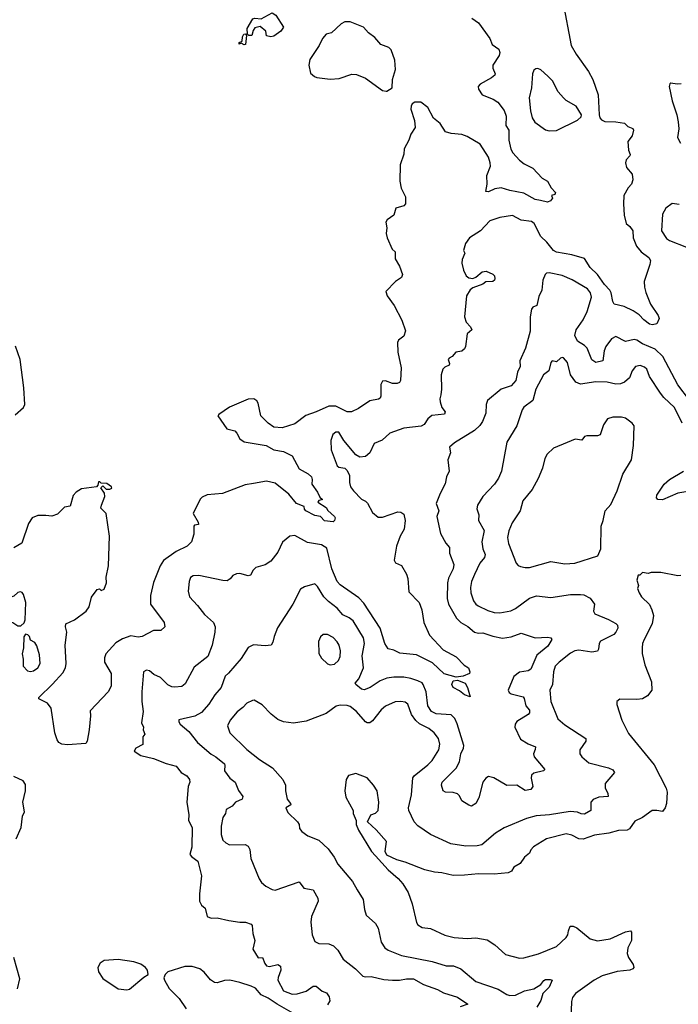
# Model space of a CAD drawing. Extents: x 1863118 to 1989590, y 394482 to 532474.
# Tile 127 of 215: x 1922357 to 1927018, y 520955 to 527917. Entities that reach past the tile are written whole.
import ezdxf

# ---------------------------------------------------------------- set-up
doc = ezdxf.new("R2010")
doc.units = 0

msp = doc.modelspace()

# ---------------------------------------------------------------- linework, layer by layer
at = {"layer": '0CON20XD'}
for points in [[(1926200, 528045), (1926260, 527735), (1926295, 527674), (1926381.5, 527551.5), (1926413.7, 527493.7), (1926451.4, 527385), (1926457.5, 527245), (1926463.2, 527223.2), (1926475, 527208.8), (1926498.3, 527198.3), (1926575, 527195.6), (1926637.5, 527185), (1926661.7, 527161.7), (1926695, 527148.8), (1926702, 527135), (1926692.5, 527095), (1926661.9, 527055), (1926665.6, 526995), (1926678.1, 526965), (1926675.7, 526955), (1926648.1, 526925), (1926644.4, 526904.4), (1926651.3, 526871.3), (1926690.8, 526825), (1926697.1, 526785), (1926685.7, 526755), (1926662, 526728), (1926633.1, 526675), (1926628.9, 526615), (1926634.4, 526535), (1926648.6, 526475), (1926675.6, 526455), (1926697.1, 526425), (1926699.4, 526375), (1926721.9, 526315), (1926755, 526275.8), (1926808.8, 526235), (1926820, 526215), (1926816, 526185), (1926776.7, 526065), (1926777.8, 526025), (1926787.1, 525987.1), (1926821.2, 525905), (1926875.8, 525825), (1926883.3, 525805), (1926865, 525767.5), (1926835, 525758.8), (1926815, 525764.3), (1926775, 525794), (1926740.9, 525830.9), (1926698.3, 525858.3), (1926635, 525888.5), (1926565, 525906.2), (1926553.5, 525923.5), (1926543.8, 525985), (1926533.8, 526003.8), (1926495, 526045.4), (1926445, 526116.2), (1926394.6, 526165), (1926355, 526227.9), (1926265, 526255.4), (1926156.6, 526273.4), (1926134.4, 526285), (1926088.6, 526345), (1926045, 526384.3), (1925997.9, 526475), (1925980, 526490), (1925905, 526498.8), (1925845, 526532.1), (1925755, 526518.8), (1925684.6, 526495.4), (1925618, 526425), (1925541.2, 526375), (1925512.5, 526335), (1925497.5, 526285), (1925507.5, 526265), (1925489.5, 526220.5), (1925486, 526195), (1925497.1, 526145), (1925516, 526105), (1925535, 526090.8), (1925565, 526087.1), (1925585, 526095.8), (1925630, 526135), (1925658.8, 526138.8), (1925705, 526118.8), (1925716.2, 526105), (1925720, 526085), (1925717.5, 526075), (1925705, 526066.7), (1925656.1, 526063.9), (1925634.2, 526045.8), (1925565, 526021.2), (1925544.2, 526005.8), (1925518.8, 525965), (1925503.8, 525815), (1925517.3, 525777.3), (1925548, 525745), (1925556.2, 525725), (1925524, 525695), (1925512.5, 525605), (1925505, 525588.8), (1925485, 525574.3), (1925443.3, 525565), (1925416.7, 525535), (1925396.1, 525523.9), (1925390, 525515), (1925400, 525485), (1925396.7, 525475), (1925365, 525460.8), (1925350.8, 525445), (1925340.8, 525405), (1925343.1, 525305), (1925336.6, 525263.4), (1925330, 525235), (1925332.2, 525215), (1925345.5, 525175.5), (1925368, 525145), (1925362.3, 525127.7), (1925272.8, 525117.2), (1925245.8, 525095), (1925219.2, 525055), (1925197.2, 525042.8), (1925075, 525027.9), (1924977, 524993), (1924923.3, 524945), (1924865, 524920), (1924834.3, 524855), (1924805, 524828.9), (1924765, 524823.5), (1924735, 524840.6), (1924651.5, 524941.5), (1924615, 525000), (1924595, 525001.2), (1924574, 524985), (1924558.3, 524941.7), (1924562.5, 524875), (1924605, 524763.3), (1924615, 524752), (1924657.5, 524745), (1924675, 524730), (1924691.4, 524695), (1924691.4, 524645), (1924699.4, 524615), (1924718.6, 524585), (1924775, 524527.1), (1924805, 524513.1), (1924819.1, 524499.1), (1924855, 524432), (1924895, 524399.2), (1924925, 524398.6), (1925033, 524437), (1925055, 524434.2), (1925075, 524420), (1925085.6, 524375), (1925077.1, 524315), (1925048.8, 524265), (1925024.3, 524195), (1925007.5, 524095), (1925017, 524077), (1925058.3, 524058.3), (1925095.6, 523995.6), (1925104.2, 523965), (1925111.3, 523871.3), (1925185, 523796.7), (1925202.2, 523745), (1925216.9, 523655), (1925257.1, 523565), (1925355, 523461.9), (1925445, 523411.4), (1925502.3, 523352.3), (1925532.5, 523335), (1925542.5, 523305), (1925540, 523295), (1925495, 523276), (1925445, 523268), (1925361.5, 523291.5), (1925278.5, 523368.5), (1925165, 523425.4), (1925048.3, 523438.3), (1925005, 523457.8), (1924965, 523467.5), (1924942.1, 523505), (1924907.7, 523615), (1924792, 523792), (1924758, 523828), (1924625, 523921.2), (1924604.4, 523944.4), (1924565.3, 524035), (1924530.2, 524180.2), (1924493.1, 524203.1), (1924395, 524219.6), (1924305, 524268.9), (1924270, 524265)], [(1924135, 527796.7), (1924103.9, 527803.9), (1924100, 527835), (1924058, 527868), (1924021.3, 527858.7), (1924008.9, 527841.1), (1924000, 527805), (1923980, 527805), (1923970, 527815), (1923968, 527855), (1924006.4, 527923.6), (1924021.2, 527928.8), (1924066.4, 527923.6), (1924145, 527966), (1924169.4, 527949.4), (1924223.3, 527865), (1924205, 527836.7), (1924155, 527801.2), (1924135, 527796.7)], [(1925557.6, 527927.6), (1925605, 527896), (1925684.2, 527785), (1925700.6, 527740.6), (1925747.9, 527707.9), (1925755.6, 527685), (1925751.1, 527665), (1925706, 527595), (1925706, 527575), (1925721.2, 527535), (1925718.8, 527525), (1925696.7, 527505), (1925615, 527461.2), (1925602, 527445), (1925602.9, 527425), (1925628.8, 527385), (1925706.7, 527355), (1925742, 527335), (1925786.7, 527275), (1925798.9, 527235), (1925797.8, 527167.8), (1925818, 527135), (1925818, 527065), (1925832.6, 527002.6), (1925847.5, 526975), (1925895, 526924.3), (1925928.3, 526898.3), (1925987.4, 526867.4), (1926055, 526796), (1926091.2, 526775), (1926119.3, 526729.3), (1926150, 526695), (1926145, 526680), (1926120, 526675), (1926127.5, 526655), (1926113.6, 526636.4), (1926092.5, 526627.5), (1926042.3, 526637.7), (1926005, 526645.6), (1925925, 526690), (1925825, 526709.5), (1925765, 526728.1), (1925718.7, 526721.3), (1925675, 526700.8), (1925655, 526702.5), (1925664.5, 526755), (1925663.3, 526815), (1925687.8, 526882.2), (1925687.5, 526905), (1925674.6, 526945), (1925616.9, 527036.9), (1925525, 527091.8), (1925485, 527104.4), (1925411.5, 527111.5), (1925370.8, 527125), (1925332.4, 527182.4), (1925285, 527220.8), (1925246, 527296), (1925195, 527332.9), (1925152.5, 527335), (1925135, 527321.2), (1925127.5, 527305), (1925126, 527285), (1925151.2, 527205), (1925156.7, 527155), (1925125, 527106.7), (1925110.5, 527065), (1925077.8, 527005), (1925074.5, 526965.5), (1925049.8, 526890.2), (1925048.1, 526775), (1925056.9, 526725), (1925086.7, 526665), (1925088.1, 526615), (1925075, 526602), (1925020, 526585), (1925005.8, 526534.2), (1924958.3, 526501.7), (1924948.8, 526485), (1924956.2, 526445), (1924951.2, 526405), (1924958.8, 526375), (1924994, 526295), (1925013.8, 526275), (1925013.8, 526225), (1925044, 526175), (1925066.7, 526115), (1925060, 526095), (1925017.5, 526065), (1924947.5, 525995), (1924956.7, 525965), (1925006.2, 525895), (1925061.2, 525791.2), (1925087.3, 525717.3), (1925075, 525678.8), (1925038.8, 525651.2), (1925032, 525635), (1925032.5, 525565), (1925056.7, 525455), (1925052.5, 525365), (1925045, 525352), (1925027.5, 525345), (1924995, 525345.7), (1924946.4, 525363.6), (1924925, 525360), (1924912.3, 525337.7), (1924914, 525255), (1924908.3, 525241.7), (1924896.4, 525233.6), (1924835, 525222.5), (1924755, 525168.6), (1924705.5, 525144.5), (1924675, 525144.5), (1924595, 525184.7), (1924546.1, 525183.9), (1924456.1, 525143.9), (1924381.1, 525118.9), (1924305, 525059.5), (1924215, 525030.5), (1924156.6, 525036.6), (1924115, 525063.5), (1924062.9, 525115), (1924045.5, 525205), (1924035, 525222.5), (1924015, 525235.6), (1923975, 525233.1), (1923843.1, 525176.9), (1923766.7, 525125), (1923760, 525115), (1923824.1, 525024.1), (1923880.3, 525010.3), (1923895, 524994), (1923915, 524952.9), (1923945, 524931.8), (1924102.5, 524905), (1924154.6, 524874.6), (1924225, 524864.3), (1924285, 524832.5), (1924335, 524740.8), (1924398.6, 524705), (1924421.9, 524685), (1924427.5, 524665), (1924425, 524632.5), (1924465, 524576.7), (1924480.9, 524540.9), (1924500, 524525), (1924475, 524516.7), (1924467.5, 524505), (1924525, 524468), (1924537.5, 524447.5), (1924585.8, 524405), (1924590, 524395), (1924586.2, 524375), (1924575, 524366.2), (1924515, 524374.2), (1924485, 524404), (1924445, 524410.8), (1924382.5, 524445), (1924372.5, 524455), (1924370, 524475), (1924315, 524496.7), (1924261.2, 524561.2), (1924165, 524640), (1924104, 524654), (1924011.5, 524638.5), (1923952.8, 524627.2), (1923792.6, 524567.4), (1923683, 524557), (1923648.9, 524541.1), (1923635, 524527.5), (1923584, 524425), (1923619.2, 524365), (1923623.3, 524346.7), (1923595, 524343.3), (1923588.8, 524335), (1923590.7, 524279.3), (1923573.8, 524225), (1923542, 524195), (1923465, 524157.3), (1923375, 524092.9), (1923350.6, 524055), (1923305, 523936.7), (1923283.6, 523845), (1923281.9, 523785), (1923379.2, 523655), (1923383.8, 523625), (1923355, 523598), (1923303.2, 523596.8), (1923224.5, 523555.5), (1923195, 523551.8), (1923145, 523561.2), (1923085, 523540), (1923038.8, 523511.2), (1922967.6, 523432.4), (1922957.9, 523405), (1922957.8, 523375), (1923004, 523295), (1923005.6, 523204.4), (1922983.8, 523165), (1922855, 523030), (1922858.9, 522995), (1922848.1, 522895), (1922835.3, 522814.7), (1922825, 522799.1), (1922695, 522790.6), (1922654.8, 522794.8), (1922634.5, 522805), (1922621.8, 522825), (1922605.4, 522875), (1922579.1, 523049.1), (1922553.1, 523083.1), (1922493.3, 523115), (1922493.3, 523125), (1922590.7, 523219.3), (1922661.7, 523298.3), (1922681.5, 523335), (1922685.5, 523365), (1922678.8, 523495), (1922692.1, 523585), (1922681.5, 523625), (1922684.2, 523645), (1922745, 523673.3), (1922828.6, 523735), (1922849.4, 523765), (1922866.4, 523833.6), (1922905, 523887.5), (1922921.7, 523891.7), (1922935, 523880), (1922955, 523890), (1922972.5, 523935), (1922970, 523975), (1922986.9, 524055), (1922993.1, 524265), (1922969.5, 524425), (1922932.5, 524462.5), (1922935.5, 524485), (1922960, 524545), (1922958, 524568), (1922932.5, 524607.5), (1922945, 524620), (1922968.3, 524598.3), (1922995, 524597.5), (1923010, 524605), (1923007.5, 524615), (1922975, 524637.5), (1922935, 524640), (1922925, 524650), (1922915, 524650), (1922910, 524625), (1922900, 524615), (1922795, 524598.8), (1922757.5, 524575), (1922736.4, 524553.6), (1922715, 524477.5), (1922675, 524470), (1922625, 524420), (1922585, 524406.7), (1922542.3, 524412.3), (1922485, 524410), (1922445, 524394), (1922420, 524355), (1922373.6, 524216.4), (1922315, 524183.6)], [(1924951.7, 527411.7), (1924955, 527412.5), (1924993.3, 527435), (1924995.6, 527495), (1925016.9, 527565), (1925011.9, 527631.9), (1924985, 527703.8), (1924969.3, 527719.3), (1924912, 527742), (1924870.6, 527790.6), (1924826, 527825), (1924790, 527865), (1924695, 527902.7), (1924658, 527902), (1924631.9, 527888.1), (1924565, 527824.2), (1924526.7, 527815), (1924500, 527785), (1924476.7, 527735), (1924410, 527635), (1924404.4, 527595), (1924415, 527540), (1924443.8, 527515), (1924459.3, 527509.3), (1924555, 527496.7), (1924618.7, 527501.3), (1924708.3, 527531.7), (1924740.3, 527530.3), (1924805, 527503.8), (1924925, 527416.7), (1924951.7, 527411.7)], [(1923945, 527740), (1923925, 527750), (1923910, 527745), (1923910, 527755), (1923932.5, 527765), (1923933.6, 527796.4), (1923942.5, 527815), (1923955, 527817.5), (1923962.5, 527805), (1923955, 527742.5), (1923945, 527740)], [(1926105, 527130.8), (1926155, 527134.3), (1926305, 527206.7), (1926330.7, 527229.3), (1926333.3, 527245), (1926295.4, 527305.4), (1926225, 527346), (1926204.6, 527364.6), (1926167.6, 527407.6), (1926126.5, 527485), (1926095, 527517.8), (1926045, 527561.4), (1926025, 527570.8), (1926009.5, 527570.5), (1925995, 527560), (1925985.7, 527534.3), (1925980, 527435), (1925963.5, 527365), (1925972.2, 527272.2), (1925983.6, 527223.6), (1926002, 527192), (1926077.3, 527137.3), (1926105, 527130.8)], [(1927037.3, 527462.7), (1927010.5, 527460.5), (1926965, 527467.5), (1926957.5, 527462.5), (1926953.8, 527445), (1926975, 527342.5), (1927006.9, 527245), (1927016.7, 527195), (1927021.9, 527145), (1927011.5, 527085), (1927034.3, 527045)], [(1927025, 526610.8), (1926975, 526616.2), (1926930, 526585), (1926907, 526543), (1926900, 526425), (1926935, 526369.4), (1926954.7, 526354.7), (1927075, 526307.5)], [(1927097.1, 525227.1), (1927014.7, 525335), (1926909.3, 525535), (1926855, 525586.6), (1926765, 525625.4), (1926725, 525651.8), (1926705, 525654.6), (1926645, 525641.9), (1926575, 525675.7), (1926545, 525660.8), (1926504.1, 525605.9), (1926492.1, 525575), (1926483.8, 525505), (1926435, 525493.8), (1926405, 525512.5), (1926373.5, 525595), (1926354.2, 525614.2), (1926305.4, 525645), (1926286.4, 525685), (1926295.4, 525724.6), (1926345.5, 525795), (1926373.3, 525853.3), (1926403.6, 525955), (1926396.5, 525985), (1926374.3, 526015), (1926266.9, 526076.9), (1926195, 526107.3), (1926105, 526128.1), (1926085, 526125.8), (1926075, 526116), (1926059.4, 526075), (1926051.9, 526005), (1926031.1, 525958.9), (1926015.7, 525895), (1925988.8, 525885), (1925980, 525870), (1925970.8, 525815), (1925969.4, 525715), (1925936.5, 525595), (1925897.5, 525505), (1925897.8, 525465), (1925880, 525425), (1925868.1, 525365), (1925835, 525328.6), (1925765, 525305.6), (1925668.8, 525225), (1925658.6, 525195), (1925657.1, 525135), (1925633.3, 525076.7), (1925612.7, 525047.3), (1925575, 525012.7), (1925434, 524925), (1925398.8, 524895), (1925406.1, 524853.9), (1925387.5, 524805), (1925395.8, 524725), (1925377.5, 524685), (1925368.6, 524635), (1925333, 524567), (1925305.6, 524495), (1925322.5, 524445), (1925309.4, 524405), (1925334.3, 524285), (1925372, 524215), (1925398, 524185), (1925399.2, 524145), (1925428.6, 524065), (1925424.4, 524035), (1925391.9, 523968.1), (1925384, 523936), (1925382.2, 523825), (1925391.1, 523785), (1925448.9, 523685), (1925478.6, 523655), (1925527.4, 523627.4), (1925575, 523587.1), (1925605, 523580), (1925635, 523581.4), (1925705, 523556.7), (1925773.6, 523543.6), (1925835, 523552.5), (1925905, 523580), (1926005, 523545.8), (1926095, 523550.8), (1926115.7, 523545.7), (1926123.8, 523535), (1926095, 523487.5), (1926017.4, 523422.6), (1925974, 523325), (1925955, 523313.5), (1925895, 523302.9), (1925855, 523272.9), (1925814.6, 523175), (1925820.4, 523160.4), (1925835, 523150.6), (1925919.5, 523129.5), (1925927.5, 523117.5), (1925938.9, 523065), (1925965.8, 523035), (1925965.8, 523015), (1925955.8, 523005), (1925876, 522954), (1925864.6, 522935.4), (1925861.5, 522915), (1925900.1, 522830.1), (1925956.4, 522796.4), (1926006.2, 522775), (1926006.1, 522756.1), (1925994.2, 522725), (1925997.1, 522705)], [(1922326.2, 525123.8), (1922384, 525175), (1922394, 525195), (1922386.4, 525313.6), (1922360, 525515), (1922327.6, 525607.6)], [(1927044.6, 525065), (1926991.8, 525175), (1926915, 525245.5), (1926891.1, 525275), (1926813.1, 525395), (1926794.2, 525445), (1926779.1, 525459.1), (1926748.8, 525471.2), (1926715, 525464), (1926691.4, 525435), (1926671.9, 525385), (1926636, 525354), (1926607.8, 525342.2), (1926575, 525338.9), (1926515, 525354.6), (1926435, 525355.3), (1926325, 525339.1), (1926293.1, 525353.1), (1926255.6, 525405), (1926233.6, 525493.6), (1926206, 525525), (1926195, 525528.6), (1926185, 525524.2), (1926155, 525498), (1926125, 525505.8), (1926115, 525493.8), (1926101.4, 525435), (1926064.1, 525405.9), (1926010.6, 525305), (1925989.2, 525225), (1925925, 525176), (1925912.4, 525157.6), (1925874.5, 525045), (1925805, 524930), (1925767.1, 524725), (1925745.7, 524675), (1925717.8, 524632.2), (1925634.2, 524545), (1925597.5, 524485), (1925592.7, 524457.3), (1925607.1, 524415), (1925604.3, 524375), (1925644.3, 524305), (1925628.6, 524225), (1925635.8, 524175), (1925652, 524135), (1925646, 524115), (1925614.4, 524075), (1925575, 523993.8), (1925554.4, 523945), (1925547.4, 523902.6), (1925550.5, 523865), (1925567.8, 523807.8), (1925584.3, 523785), (1925602.4, 523772.4), (1925669.5, 523739.5), (1925715, 523726.2), (1925756.1, 523723.9), (1925833, 523737), (1925866.6, 523753.4), (1925965, 523826.2), (1926015, 523842), (1926115, 523831.9), (1926255, 523851.5), (1926325, 523853.6), (1926349.1, 523849.1), (1926395, 523825.7), (1926424.4, 523785), (1926417.5, 523735), (1926428, 523715), (1926525, 523675.6), (1926575, 523647.1), (1926587.5, 523635), (1926591.1, 523615), (1926576.7, 523585), (1926561.1, 523568.9), (1926468, 523522), (1926458.6, 523505), (1926454.2, 523465), (1926445, 523450.8), (1926405, 523443.6), (1926315, 523457.9), (1926285, 523453.6), (1926255, 523438.5), (1926174.4, 523375), (1926147.5, 523345), (1926133.6, 523305), (1926126.5, 523215), (1926107.8, 523175), (1926116.7, 523095), (1926165, 522972.5), (1926215, 522930), (1926364.4, 522835), (1926362.5, 522815), (1926321.4, 522755), (1926320.8, 522725), (1926334.2, 522705), (1926385, 522663.1), (1926525, 522627.8), (1926555, 522612.5), (1926565.8, 522595), (1926500.8, 522515), (1926501.4, 522485), (1926520, 522445), (1926521.2, 522425), (1926455, 522418.9), (1926415, 522404), (1926399.2, 522385), (1926398.8, 522325), (1926355, 522298.6), (1926330.8, 522300.8), (1926305, 522312.7), (1926252.6, 522317.4), (1926106.2, 522293.8), (1926012.7, 522287.3), (1925942.6, 522267.4), (1925786.6, 522203.4), (1925725, 522164.2), (1925626.7, 522083.3), (1925595, 522076.2), (1925515, 522073.8), (1925409.1, 522089.1), (1925265, 522156.5), (1925175, 522216.9), (1925148.1, 522245), (1925110, 522325), (1925109.4, 522345), (1925130, 522435), (1925140, 522555), (1925149.8, 522570.2), (1925245, 522648.1)], [(1925935, 524042.5), (1925965, 524043.8), (1926115, 524086.5), (1926215, 524069.4), (1926285, 524072.9), (1926447.5, 524125), (1926470, 524175), (1926471.4, 524335), (1926487.1, 524375), (1926500, 524445), (1926540, 524490), (1926584.3, 524585.7), (1926625, 524703.3), (1926685.7, 524804.3), (1926701.2, 524905), (1926706.7, 525045), (1926692.5, 525065), (1926645, 525098.8), (1926615, 525106.2), (1926555, 525106.2), (1926516.4, 525093.6), (1926488.3, 525051.7), (1926465, 524982.5), (1926445, 524973.3), (1926370, 524975), (1926355, 524968.8), (1926335, 524943.3), (1926288, 524952), (1926232.1, 524927.9), (1926135, 524888), (1926090, 524845), (1926072.5, 524815), (1926057.1, 524745), (1926026.4, 524673.6), (1925982.9, 524595), (1925918.6, 524515), (1925898.6, 524445), (1925841.1, 524358.9), (1925817.6, 524302.4), (1925809.1, 524255), (1925816.8, 524213.2), (1925870.8, 524075), (1925885, 524058), (1925900.7, 524050.7), (1925935, 524042.5)], [(1927125, 524588.9), (1927015, 524569.1), (1926905, 524522.5), (1926873.8, 524525), (1926864.2, 524535), (1926865.8, 524555), (1926917.2, 524632.8), (1926956, 524665), (1927055, 524724.4)], [(1924270, 524265), (1924217.5, 524222.5), (1924185, 524151.2), (1924135, 524088), (1924095, 524062), (1924027.7, 524042.3), (1924010, 524025), (1923991.2, 523988.8), (1923975, 523984.2), (1923915, 524000), (1923891.7, 523998.3), (1923865, 523986.7), (1923847.7, 523962.3), (1923825, 523950), (1923795, 523951.1), (1923625, 523986.9), (1923585.9, 523984.1), (1923565, 523972.5), (1923556, 523945), (1923550, 523875), (1923559.2, 523835), (1923616, 523775), (1923665, 523711.2), (1923730, 523655), (1923740, 523625), (1923738, 523585), (1923718.6, 523495), (1923689.2, 523415), (1923592.2, 523337.8), (1923528.9, 523221.1), (1923505, 523202.9), (1923455, 523196.7), (1923435, 523198.9), (1923405, 523213.1), (1923354.3, 523265), (1923307.6, 523287.6), (1923275, 523312.9), (1923255, 523318.6), (1923232.5, 523305), (1923220.8, 523165), (1923221.4, 523095), (1923230.6, 523025), (1923219.4, 522945), (1923232.9, 522915), (1923232.2, 522895), (1923243.1, 522865), (1923228.1, 522845), (1923228.3, 522791.7), (1923180, 522765), (1923167.5, 522745), (1923214.3, 522714.3), (1923305, 522691.9), (1923395, 522656.7), (1923465, 522638), (1923500, 522595), (1923539.1, 522569.1), (1923560, 522545), (1923561.2, 522525), (1923548.8, 522495), (1923540, 522385), (1923554.3, 522295), (1923551.9, 522255), (1923577.5, 522205), (1923575.8, 522065), (1923561.4, 522015), (1923575, 521997.1), (1923617.3, 521967.3), (1923643.2, 521863.2), (1923630, 521735), (1923630.5, 521685), (1923645, 521656.7), (1923670, 521635), (1923683.3, 521575), (1923712.7, 521562.7), (1923755, 521565.8), (1923836.8, 521546.8), (1923915, 521535.6), (1923955, 521536.2), (1923995, 521521.2), (1924002.5, 521512.5), (1924006.2, 521456.2), (1924022.5, 521405), (1924007.5, 521345), (1924045, 521283.3), (1924076.7, 521285), (1924092.3, 521242.3), (1924105, 521226.2), (1924125, 521222.9), (1924185, 521235.7), (1924202, 521225), (1924204.4, 521195), (1924185.6, 521145), (1924184.5, 521125), (1924225, 521048.8), (1924285, 521026.9), (1924321.3, 521028.7), (1924385, 521047.1), (1924435, 521082), (1924455, 521082), (1924497.1, 521047.1), (1924527.5, 521035), (1924548.3, 521008.3), (1924551.7, 520978.3), (1924535, 520950)], [(1927035, 523986.7), (1927013.9, 523983.9), (1926895, 524007.5), (1926825, 524007.5), (1926805, 524000), (1926765, 524007.5), (1926745, 523990), (1926735, 523990), (1926723.8, 523955), (1926736.7, 523915), (1926730, 523895), (1926740, 523865), (1926756.7, 523835), (1926815, 523781.2), (1926831.4, 523745), (1926842.5, 523705), (1926832.2, 523645), (1926775.8, 523535), (1926764.2, 523505), (1926762, 523475), (1926762.9, 523435), (1926782, 523355), (1926828.8, 523235), (1926830, 523175), (1926798.8, 523135), (1926765.5, 523114.5), (1926725, 523109.2), (1926605, 523112.5), (1926583, 523097), (1926582.5, 523075), (1926618.8, 522965), (1926665, 522870), (1926848, 522648), (1926932.9, 522482.9), (1926938.1, 522455), (1926934.4, 522375), (1926925, 522343.3), (1926905, 522318), (1926866.7, 522325), (1926833.3, 522325), (1926764.6, 522275.4), (1926709.3, 522250.7), (1926673.4, 522196.6), (1926655, 522186.7), (1926595, 522183.2), (1926525.9, 522164.1), (1926425, 522150.4), (1926345, 522122.3), (1926315, 522125.3), (1926265, 522151.1), (1926225, 522161.2), (1926085, 522125.6), (1925992.6, 522067.4), (1925973.3, 522046.7), (1925965.4, 522024.6), (1925928.8, 521995), (1925899.7, 521950.3), (1925854.5, 521925.5), (1925838, 521895), (1925814.6, 521885.4), (1925715, 521874.7), (1925605, 521878.2), (1925505, 521867.5), (1925425, 521866.4), (1925345, 521883.8), (1925291.8, 521888.2), (1925223.8, 521905), (1925085, 521960.4), (1925025.6, 521975.6), (1924955, 522010), (1924942.5, 522035), (1924952.9, 522105), (1924879.1, 522189.1), (1924817.5, 522245), (1924842.5, 522295), (1924875, 522305.7), (1924892.9, 522325), (1924898.6, 522385), (1924886, 522465), (1924861.2, 522505), (1924816.7, 522555), (1924735, 522586.7), (1924685, 522572.5), (1924667.5, 522545), (1924658.8, 522465), (1924665, 522420), (1924717.5, 522325), (1924717.5, 522305), (1924737.5, 522255), (1924738.8, 522225), (1924755.8, 522185), (1924845.8, 522035), (1924875.5, 522005.5), (1924965, 521906), (1925036, 521845), (1925067.6, 521807.6), (1925107.5, 521745), (1925134.3, 521665), (1925165, 521533.3), (1925175.6, 521515.6), (1925205, 521497.5), (1925265, 521490), (1925365, 521444.4), (1925432.7, 521427.3), (1925525, 521420.5), (1925585, 521423.6), (1925665, 521409.5), (1925718.6, 521375), (1925795, 521306), (1925895, 521280.6), (1925925, 521283.1), (1926028.9, 521311.1), (1926155, 521364.4), (1926225, 521426), (1926235.6, 521445), (1926240.6, 521475), (1926252.2, 521507.8), (1926275, 521508.1), (1926300, 521495), (1926395, 521417.5), (1926445, 521402.9), (1926535, 521416.9), (1926645, 521468), (1926680, 521475), (1926686.2, 521465), (1926685.8, 521405), (1926660.8, 521355), (1926657.1, 521315), (1926664.3, 521285), (1926698.8, 521235), (1926703.3, 521215), (1926696.7, 521205), (1926675, 521197.1), (1926585, 521186.4), (1926480, 521155), (1926422.5, 521125), (1926289.4, 521030.6), (1926268.3, 521001.7), (1926261.9, 520975), (1926257.9, 520847.9)], [(1925997.1, 522705), (1926073.8, 522615), (1926063.3, 522605), (1925995, 522588.2), (1925980, 522575), (1925975.8, 522554.2), (1925989.2, 522495), (1925975, 522473.8), (1925935, 522465.8), (1925875, 522504.4), (1925805, 522502), (1925712, 522555), (1925675, 522564.4), (1925655, 522554.3), (1925635.5, 522525), (1925607.5, 522415), (1925585, 522373.8), (1925555, 522356), (1925535, 522362), (1925485, 522393.3), (1925469.7, 522429.7), (1925455, 522442.9), (1925425, 522452.2), (1925370, 522455), (1925355, 522463.3), (1925342, 522505), (1925345.8, 522525), (1925446.2, 522623.8), (1925469.8, 522670.2), (1925478.3, 522725), (1925499, 522765), (1925499.3, 522785), (1925452.8, 522937.2), (1925436.7, 522976.7), (1925411.7, 523001.7), (1925305, 523009.6), (1925270.8, 523025), (1925246.2, 523065), (1925233.7, 523163.7), (1925213.2, 523215), (1925205, 523227.5), (1925175, 523242.4), (1925125, 523259.4), (1925075, 523266.8), (1925005, 523267.8), (1924955, 523260), (1924908.5, 523241.5), (1924837.8, 523195), (1924795, 523177.5), (1924775, 523182.2), (1924735.8, 523215), (1924731.4, 523225), (1924756.4, 523255), (1924789.3, 523335), (1924781.9, 523418.1), (1924796.8, 523505), (1924789.1, 523545), (1924716.2, 523666.2), (1924688, 523688), (1924645, 523708.5), (1924603.6, 523755), (1924542.2, 523802.2), (1924510.4, 523835), (1924465, 523908), (1924445, 523927.5), (1924373.6, 523906.4), (1924345, 523890), (1924289.4, 523785), (1924182.6, 523617.4), (1924157.5, 523555), (1924149.2, 523515), (1924136.7, 523495), (1924095, 523488.8), (1924012.3, 523497.7), (1923975, 523478.8), (1923925, 523400.8), (1923835, 523295.7), (1923810.6, 523275), (1923783.1, 523195), (1923737.2, 523142.8), (1923695, 523077.1), (1923645, 523018.6), (1923596.7, 522993.3), (1923484.4, 522965.6), (1923482.7, 522952.7), (1923493.8, 522935), (1923553.6, 522883.6), (1923615, 522805.8), (1923713, 522723), (1923745.6, 522705), (1923805.8, 522655), (1923810, 522645), (1923806, 522605), (1923845, 522552.9), (1923882.5, 522525), (1923905, 522466.7), (1923937.5, 522425), (1923931.2, 522405), (1923885, 522384.2), (1923860.8, 522355), (1923817.4, 522332.6), (1923813.5, 522305), (1923795.3, 522274.7), (1923783.7, 522213.7), (1923782.3, 522155), (1923795.7, 522115), (1923815.5, 522095.5), (1923842.1, 522082.1), (1923954.1, 522084.1), (1923975, 522073.3), (1923985, 522050), (1923992.5, 521985), (1924050.9, 521840.9), (1924068.8, 521815), (1924099.1, 521789.1), (1924145, 521765.7), (1924165, 521762.9), (1924335, 521820), (1924367.5, 521775), (1924435, 521763.3), (1924457.5, 521722.5), (1924466.9, 521705), (1924468.6, 521685), (1924422.9, 521575), (1924417.5, 521535), (1924427.5, 521445), (1924445, 521398.8), (1924474.4, 521384.4), (1924545, 521381.9), (1924578.7, 521368.7), (1924608, 521338), (1924647.1, 521275), (1924734.4, 521205), (1924785, 521152.9), (1924805, 521148.5), (1924845, 521152.2), (1924935, 521131.1), (1924994.6, 521125.4), (1925045, 521124.4), (1925095, 521135.6), (1925145, 521135.7), (1925215, 521095.7), (1925315, 521060), (1925356.7, 521036.7), (1925455, 521005.6), (1925527.5, 520955), (1925475, 520936.9)], [(1922365, 523630), (1922388.3, 523651.7), (1922396.1, 523673.9), (1922401.2, 523795), (1922383.3, 523853.3), (1922375, 523867.5), (1922362.5, 523872.5), (1922345, 523866.2), (1922315, 523840), (1922275, 523827.5), (1922236.7, 523775), (1922233.3, 523755), (1922240.7, 523740.7), (1922258.8, 523728.8), (1922258.8, 523685), (1922266.2, 523666.2), (1922310, 523655), (1922345, 523630), (1922365, 523630)], [(1922435, 523308), (1922455, 523312.9), (1922485, 523333.8), (1922502, 523365), (1922498, 523425), (1922479.5, 523489.5), (1922465, 523512.5), (1922435, 523530), (1922427.5, 523555), (1922415, 523567.5), (1922398.3, 523571.7), (1922386.7, 523553.3), (1922383.6, 523476.4), (1922373.9, 523433.9), (1922382, 523395), (1922382.5, 523345), (1922412.3, 523312.3), (1922435, 523308)], [(1924555, 523356.2), (1924585, 523360), (1924614, 523385), (1924625.6, 523415), (1924628.6, 523455), (1924617.1, 523495), (1924605, 523518.8), (1924575, 523548), (1924535, 523569.2), (1924505, 523568.8), (1924485, 523553.3), (1924470.9, 523519.1), (1924474, 523435), (1924493.2, 523403.2), (1924535, 523363.3), (1924555, 523356.2)], [(1925545, 523130), (1925505, 523142.5), (1925470.5, 523170.5), (1925425, 523194), (1925414.3, 523215), (1925425, 523241.2), (1925455, 523246.7), (1925510, 523225), (1925526.2, 523195), (1925545, 523130)], [(1925245, 522648.1), (1925275, 522679.2), (1925324.3, 522755), (1925329.4, 522795), (1925320, 522835), (1925291.4, 522875), (1925252.9, 522905), (1925187.3, 522937.2), (1925160.4, 522960.4), (1925129.2, 523005), (1925105, 523078), (1925085, 523091.9), (1925055, 523096.7), (1925015, 523093.1), (1924945, 523062.9), (1924915, 523035.8), (1924855, 522959.2), (1924834.3, 522945.7), (1924815.7, 522945.7), (1924805, 522952.5), (1924741.4, 523025), (1924695, 523059.4), (1924675, 523068.6), (1924625, 523070), (1924597.3, 523062.7), (1924525, 523012), (1924385, 522956), (1924295, 522942.5), (1924225, 522952), (1924185, 522968.8), (1924137.3, 523007.3), (1924073, 523073), (1924015.9, 523105.9), (1924005, 523104), (1923965, 523084), (1923937, 523053), (1923896.7, 523023.3), (1923847.1, 522965), (1923827.5, 522925), (1923844.2, 522875), (1923965, 522756), (1924055, 522685.8), (1924146.2, 522626.2), (1924220, 522545), (1924238, 522505), (1924238, 522465), (1924249.2, 522405), (1924274.2, 522375), (1924275.8, 522365), (1924240, 522345), (1924255, 522311.2), (1924324, 522245), (1924336.2, 522225), (1924338.3, 522198.3), (1924355, 522176.7), (1924395.8, 522145.8), (1924475, 522114.2), (1924539.2, 522055), (1924583.1, 521995), (1924609.4, 521945), (1924712.6, 521822.6), (1924744.3, 521765), (1924787.5, 521695), (1924796.2, 521625), (1924808.8, 521585), (1924875, 521526.7), (1924893.2, 521493.2), (1924915.8, 521395), (1924940.8, 521355), (1924965, 521337.1), (1925058.9, 521298.9), (1925275, 521257.9), (1925375, 521226.1), (1925427.5, 521227.5), (1925478.8, 521205), (1925585, 521116.9), (1925742.1, 521062.1), (1925805, 521022.9), (1925825, 521017.5), (1925865, 521020.5), (1925929.7, 521050.3), (1925995.7, 521065), (1926045.6, 521095), (1926065.8, 521124.2), (1926079.3, 521130.7), (1926111.1, 521131.1), (1926126.2, 521125), (1926104.6, 521075), (1926058.7, 521031.3), (1926045, 520982.5), (1926017.8, 520935)], [(1922332.1, 522125), (1922368.9, 522205), (1922377.1, 522285), (1922392.5, 522315), (1922379.6, 522385), (1922398, 522465), (1922398.3, 522508.3), (1922381.5, 522535), (1922315, 522564.7)], [(1922342.5, 521065), (1922359.4, 521135), (1922315.5, 521285)], [(1923115, 521056.9), (1923135, 521060.8), (1923235, 521146.2), (1923267.5, 521165), (1923261.2, 521195), (1923248.8, 521215), (1923215, 521238.1), (1923165, 521255.5), (1923055, 521270.6), (1922955, 521264.4), (1922925.8, 521245), (1922911.4, 521215), (1922914.3, 521185), (1922945, 521137.5), (1923053.3, 521065), (1923115, 521056.9)], [(1924345, 520861.4), (1924178.6, 520955), (1924115, 520999.2), (1924065, 521022.6), (1924025, 521068.2), (1923995, 521083.5), (1923915, 521110), (1923845, 521124.7), (1923806.7, 521123.3), (1923755, 521106.5), (1923735, 521109.5), (1923708.1, 521128.1), (1923662.9, 521182.9), (1923632.5, 521205), (1923577.9, 521222.1), (1923525, 521221.9), (1923405, 521183.8), (1923386.7, 521165), (1923377.5, 521142.5), (1923381.2, 521125), (1923415, 521066.7), (1923485, 520996.2), (1923535, 520923.8)]]:
    msp.add_lwpolyline(points, dxfattribs=at)

doc.saveas('drawing.dxf')
